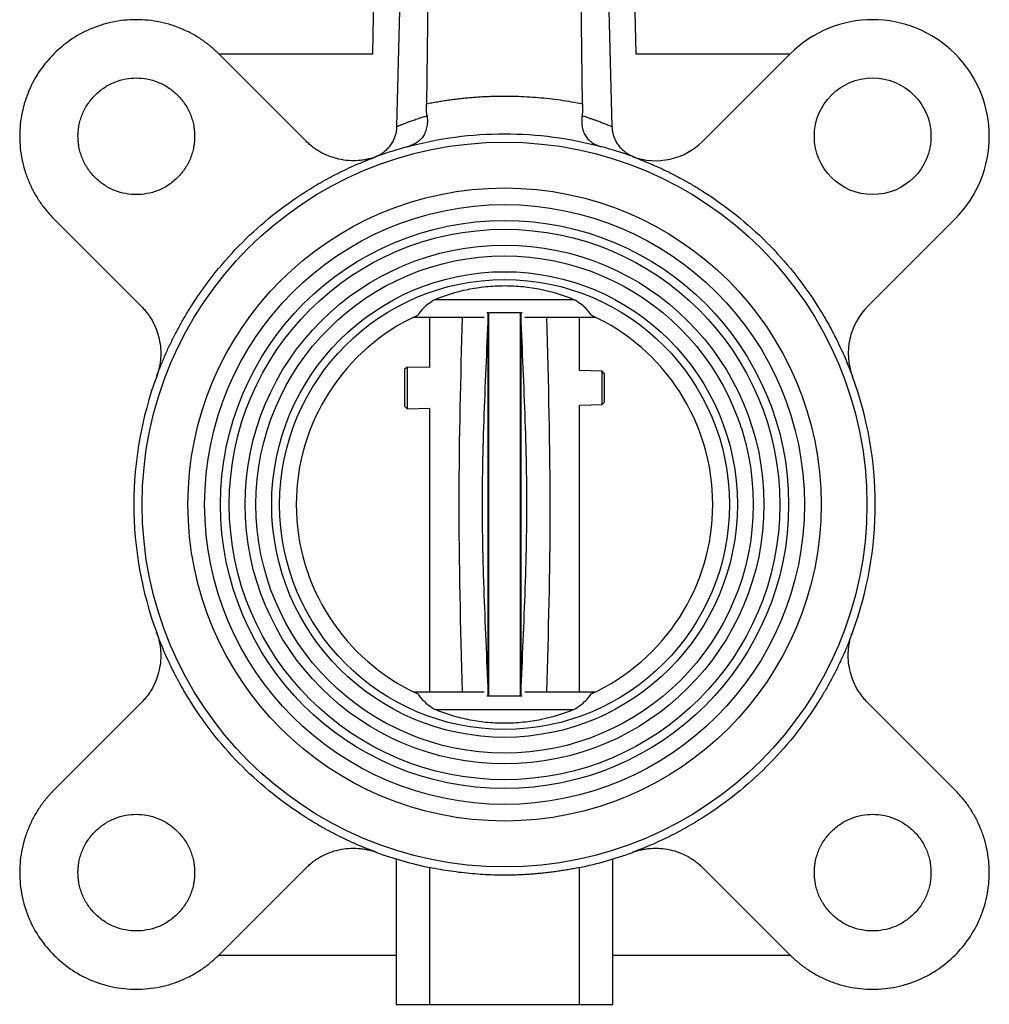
# Model space of a CAD drawing. Header units: millimetres. Extents: x 328 to 1048, y 21 to 717.
# Tile 1 of 22: x 328 to 444, y 159 to 278. Entities that reach past the tile are written whole.
import ezdxf

# ---------------------------------------------------------------- set-up
doc = ezdxf.new("R2010")
doc.units = ezdxf.units.MM

msp = doc.modelspace()

# ---------------------------------------------------------------- linework, layer by layer
at = {"color": 7, "linetype": 'Continuous', "lineweight": 25}
for p, q in [((377.54, 347.45), (376.34, 267.55)), ((395.09, 267.55), (393.9, 347.45)), ((374.75, 345.45), (372.77, 264.81)), ((398.65, 264.81), (396.43, 345.45)), ((369.9, 273.55), (371.32, 339.78)), ((399.87, 339.78), (401.49, 273.55)), ((361.91, 263.06), (351.42, 273.55)), ((351.42, 273.55), (369.9, 273.55)), ((401.49, 273.55), (420.01, 273.55)), ((420.01, 273.55), (409.52, 263.06)), ((331.62, 253.75), (342.11, 243.26)), ((429.32, 243.26), (439.81, 253.75)), ((377.38, 244.06), (394.05, 244.06)), ((383.72, 242.45), (383.59, 242.45)), ((383.72, 242.45), (383.72, 242.14)), ((383.8, 242.45), (383.8, 196.45)), ((387.63, 196.45), (387.63, 242.45)), ((387.72, 242.14), (387.72, 242.45)), ((387.84, 242.45), (387.72, 242.45)), ((374.82, 241.95), (375.16, 241.95)), ((375.16, 241.95), (383.27, 241.95)), ((376.72, 241.95), (376.72, 235.9)), ((388.16, 241.95), (396.28, 241.95)), ((394.72, 235.52), (394.72, 241.95)), ((396.28, 241.95), (396.61, 241.95)), ((374.02, 235.95), (373.72, 235.66)), ((373.72, 235.66), (373.72, 231.25)), ((376.72, 235.9), (374.02, 235.95)), ((374.02, 235.95), (374.02, 230.95)), ((397.42, 235.46), (394.72, 235.52)), ((397.72, 235.15), (397.42, 235.46)), ((397.42, 231.45), (397.42, 235.46)), ((397.72, 231.75), (397.72, 235.15)), ((397.42, 231.45), (397.72, 231.75)), ((373.72, 231.25), (374.02, 230.95)), ((374.02, 230.95), (376.72, 231.01)), ((376.72, 231.01), (376.72, 196.95)), ((394.72, 231.39), (397.42, 231.45)), ((394.72, 196.95), (394.72, 231.39)), ((374.82, 196.95), (375.16, 196.95)), ((375.16, 196.95), (383.27, 196.95)), ((383.72, 196.45), (383.59, 196.45)), ((383.72, 196.76), (383.72, 196.45)), ((387.72, 196.45), (387.72, 196.76)), ((387.84, 196.45), (387.72, 196.45)), ((388.16, 196.95), (396.28, 196.95)), ((396.28, 196.95), (396.61, 196.95)), ((342.11, 195.65), (331.62, 185.16)), ((439.81, 185.16), (429.32, 195.65)), ((377.38, 194.84), (394.05, 194.84)), ((372.72, 176.89), (372.72, 159.45)), ((398.72, 159.45), (398.72, 176.89)), ((351.42, 165.36), (361.91, 175.85)), ((376.72, 175.87), (376.72, 159.45)), ((394.72, 159.45), (394.72, 175.87)), ((409.52, 175.85), (420.01, 165.36)), ((351.42, 165.36), (372.72, 165.36)), ((398.72, 165.36), (420.01, 165.36)), ((372.72, 159.45), (376.72, 159.45)), ((376.72, 159.45), (394.72, 159.45)), ((394.72, 159.45), (398.72, 159.45))]:
    msp.add_line(p, q, dxfattribs=at)
for centre, radius in [((429.91, 263.65), 7), ((385.72, 219.45), 43.5), ((385.72, 219.45), 38), ((385.72, 219.45), 36), ((385.72, 219.45), 34.1), ((385.72, 219.45), 33.04), ((385.72, 219.45), 31.14), ((385.72, 219.45), 29.85), ((385.72, 219.45), 27.95), ((385.72, 219.45), 27)]:
    msp.add_circle(centre, radius, dxfattribs=at)
for centre, radius, start, end in [((429.91, 263.65), 14, 315, 135), ((385.72, 219.45), 44.5, 105.2126, 110.2255), ((385.72, 219.45), 44.5, 69.7745, 74.7864), ((403.87, 268.72), 8, 249.7745, 315), ((434.98, 237.6), 8, 135, 200.2255), ((385.72, 219.45), 25, 114.5306, 245.4694), ((385.72, 219.45), 25, 294.5306, 65.4694), ((385.72, 219.45), 44.5, 159.7745, 200.2255), ((385.72, 219.45), 44.5, 339.7745, 20.2255), ((385.72, 219.45), 44.5, 249.7745, 258.3316), ((385.72, 219.45), 44.5, 281.6684, 290.2255)]:
    msp.add_arc(centre, radius, start, end, dxfattribs=at)
for points, knots in [([(351.42, 273.55), (351.33, 273.63), (351.16, 273.8), (350.89, 274.05), (350.62, 274.29), (350.34, 274.53), (350.05, 274.75), (349.76, 274.97), (349.19, 275.38), (348.31, 275.92), (347.07, 276.52), (345.77, 277.01), (343.92, 277.5), (341.52, 277.75), (338.65, 277.45), (335.96, 276.6), (333.58, 275.28), (331.57, 273.6), (329.89, 271.59), (328.57, 269.21), (327.72, 266.52), (327.42, 263.65), (327.67, 261.25), (328.16, 259.4), (328.65, 258.1), (329.25, 256.86), (329.84, 255.91), (330.36, 255.19), (330.76, 254.69), (331.18, 254.21), (331.47, 253.9), (331.62, 253.75)], [0, 0, 0, 0, 0.008343, 0.016672, 0.024993, 0.033312, 0.041634, 0.049965, 0.058311, 0.089201, 0.120102, 0.15228, 0.18447, 0.250119, 0.315767, 0.380052, 0.441771, 0.500002, 0.558232, 0.619951, 0.684236, 0.749885, 0.815534, 0.847711, 0.879901, 0.910791, 0.941693, 0.956283, 0.970843, 0.985406, 1, 1, 1, 1]), ([(334.52, 263.65), (334.52, 263.73), (334.52, 263.9), (334.54, 264.16), (334.56, 264.41), (334.6, 264.67), (334.66, 265.06), (334.78, 265.58), (335.01, 266.24), (335.3, 266.87), (335.78, 267.7), (336.54, 268.63), (337.66, 269.54), (338.91, 270.19), (340.22, 270.57), (341.52, 270.69), (342.83, 270.57), (344.13, 270.19), (345.39, 269.54), (346.51, 268.63), (347.27, 267.7), (347.75, 266.87), (348.04, 266.24), (348.26, 265.59), (348.4, 265.01), (348.47, 264.5), (348.51, 264.07), (348.52, 263.79), (348.52, 263.65)], [0, 0, 0, 0, 0.0116737, 0.0233258, 0.034972, 0.046628, 0.0583094, 0.0891935, 0.1201015, 0.1522733, 0.1844691, 0.2501183, 0.3157676, 0.3800526, 0.4417717, 0.5000028, 0.5582339, 0.6199531, 0.6842381, 0.7498873, 0.8155366, 0.8477084, 0.8799042, 0.9107883, 0.9416963, 0.9611376, 0.980548, 1, 1, 1, 1]), ([(376.34, 267.55), (376.56, 267.6), (377, 267.68), (377.67, 267.8), (378.33, 267.91), (379, 268.01), (379.66, 268.1), (380.33, 268.18), (381, 268.25), (381.67, 268.31), (382.34, 268.37), (383.02, 268.41), (383.69, 268.44), (384.36, 268.46), (385.04, 268.48), (385.94, 268.49), (387.07, 268.47), (388.41, 268.41), (389.76, 268.32), (391.1, 268.19), (392.44, 268.02), (393.77, 267.81), (394.65, 267.64), (395.09, 267.55)], [0, 0, 0, 0, 0.035795, 0.071548, 0.107267, 0.142958, 0.178629, 0.214287, 0.249939, 0.285591, 0.321252, 0.356928, 0.392627, 0.428355, 0.464119, 0.499927, 0.571518, 0.642964, 0.714321, 0.785646, 0.856996, 0.928429, 1, 1, 1, 1]), ([(376.42, 266.12), (376.41, 266.19), (376.39, 266.32), (376.37, 266.52), (376.36, 266.73), (376.35, 266.93), (376.34, 267.14), (376.34, 267.35), (376.34, 267.48), (376.34, 267.55)], [0, 0, 0, 0, 0.142193, 0.284224, 0.426324, 0.568726, 0.711657, 0.855341, 1, 1, 1, 1]), ([(395.09, 267.55), (395.1, 267.47), (395.1, 267.31), (395.09, 267.07), (395.08, 266.83), (395.07, 266.59), (395.05, 266.35), (395.03, 266.2), (395.02, 266.12)], [0, 0, 0, 0, 0.168672, 0.336067, 0.502536, 0.668437, 0.834136, 1, 1, 1, 1]), ([(372.77, 264.81), (372.79, 264.82), (372.84, 264.84), (372.93, 264.88), (373.02, 264.92), (373.13, 264.96), (373.24, 265.01), (373.37, 265.06), (373.51, 265.11), (373.66, 265.17), (373.82, 265.24), (374, 265.3), (374.27, 265.4), (374.66, 265.55), (375.13, 265.71), (375.57, 265.86), (375.96, 265.98), (376.26, 266.07), (376.42, 266.12)], [0, 0, 0, 0, 0.0444844, 0.0896676, 0.1355505, 0.1821337, 0.2294176, 0.2774022, 0.3260878, 0.375474, 0.4255604, 0.4763466, 0.5278318, 0.6442247, 0.7711243, 0.8373128, 0.9136114, 1, 1, 1, 1]), ([(376.42, 266.12), (376.42, 266.07), (376.43, 265.96), (376.45, 265.8), (376.46, 265.63), (376.46, 265.42), (376.45, 265.14), (376.39, 264.72), (376.26, 264.22), (376.01, 263.69), (375.65, 263.24), (375.26, 262.92), (374.91, 262.72), (374.63, 262.59), (374.34, 262.48), (374.14, 262.42), (374.04, 262.39)], [0, 0, 0, 0, 0.03059, 0.06288, 0.096899, 0.13267, 0.186656, 0.264192, 0.394083, 0.520923, 0.645017, 0.766889, 0.825611, 0.884114, 0.940279, 1, 1, 1, 1]), ([(395.02, 266.12), (395.01, 266.07), (395, 265.97), (394.99, 265.81), (394.98, 265.65), (394.98, 265.45), (394.99, 265.19), (395.03, 264.79), (395.15, 264.3), (395.38, 263.77), (395.72, 263.31), (396.1, 262.97), (396.46, 262.75), (396.75, 262.61), (397.06, 262.49), (397.28, 262.43), (397.39, 262.39)], [0, 0, 0, 0, 0.029365, 0.059964, 0.091813, 0.124921, 0.178463, 0.24968, 0.374579, 0.499084, 0.624246, 0.749453, 0.811707, 0.873884, 0.935203, 1, 1, 1, 1]), ([(395.02, 266.12), (395.1, 266.1), (395.27, 266.05), (395.5, 265.97), (395.72, 265.9), (395.92, 265.83), (396.1, 265.77), (396.27, 265.71), (396.59, 265.61), (397, 265.46), (397.45, 265.29), (397.8, 265.15), (398.07, 265.04), (398.31, 264.95), (398.5, 264.87), (398.6, 264.83), (398.65, 264.81)], [0, 0, 0, 0, 0.04589, 0.089779, 0.131666, 0.171547, 0.20942, 0.245284, 0.279136, 0.413525, 0.538222, 0.635412, 0.730186, 0.822541, 0.912477, 1, 1, 1, 1]), ([(372.77, 264.81), (372.77, 264.75), (372.76, 264.62), (372.74, 264.42), (372.71, 264.23), (372.68, 264.04), (372.63, 263.85), (372.53, 263.54), (372.36, 263.11), (372.05, 262.6), (371.68, 262.14), (371.29, 261.79), (370.92, 261.52), (370.58, 261.32), (370.33, 261.22), (370.21, 261.17)], [0, 0, 0, 0, 0.041667, 0.08302, 0.124158, 0.165181, 0.20619, 0.247285, 0.37329, 0.498933, 0.623447, 0.749223, 0.83272, 0.916046, 1, 1, 1, 1]), ([(401.21, 261.17), (401.15, 261.2), (401.02, 261.25), (400.85, 261.33), (400.67, 261.43), (400.51, 261.53), (400.34, 261.64), (400.08, 261.84), (399.74, 262.15), (399.37, 262.6), (399.06, 263.11), (398.86, 263.6), (398.74, 264.04), (398.67, 264.42), (398.66, 264.68), (398.65, 264.81)], [0, 0, 0, 0, 0.042093, 0.083945, 0.125656, 0.167324, 0.209048, 0.250928, 0.376562, 0.501164, 0.626688, 0.752813, 0.834847, 0.916976, 1, 1, 1, 1]), ([(348.52, 263.65), (348.52, 263.56), (348.52, 263.39), (348.5, 263.14), (348.48, 262.88), (348.45, 262.63), (348.38, 262.23), (348.26, 261.71), (348.04, 261.06), (347.75, 260.42), (347.27, 259.6), (346.51, 258.66), (345.39, 257.75), (344.13, 257.1), (342.83, 256.73), (341.52, 256.61), (340.22, 256.73), (338.91, 257.1), (337.66, 257.75), (336.54, 258.66), (335.78, 259.6), (335.3, 260.42), (335.01, 261.06), (334.78, 261.71), (334.65, 262.29), (334.57, 262.8), (334.53, 263.22), (334.52, 263.51), (334.52, 263.65)], [0, 0, 0, 0, 0.011674, 0.023326, 0.034972, 0.046628, 0.058309, 0.089193, 0.120101, 0.152273, 0.184469, 0.250118, 0.315768, 0.380053, 0.441772, 0.500003, 0.558234, 0.619953, 0.684238, 0.749887, 0.815537, 0.847708, 0.879904, 0.910788, 0.941696, 0.961138, 0.980548, 1, 1, 1, 1]), ([(374.04, 262.39), (377.84, 263.43), (381.78, 263.95), (389.65, 263.95), (393.59, 263.43), (397.39, 262.39)], [0, 0, 0, 0, 0.5, 0.5, 1, 1, 1, 1]), ([(370.33, 261.21), (370.24, 261.18), (370.07, 261.12), (369.8, 261.03), (369.53, 260.96), (369.26, 260.9), (368.99, 260.84), (368.72, 260.8), (368.44, 260.76), (367.87, 260.71), (367, 260.71), (365.84, 260.88), (364.73, 261.21), (363.85, 261.61), (363.2, 262), (362.75, 262.32), (362.31, 262.67), (362.04, 262.93), (361.91, 263.06)], [0, 0, 0, 0, 0.030742, 0.061375, 0.091934, 0.122458, 0.152984, 0.183549, 0.21419, 0.244946, 0.372453, 0.500018, 0.627526, 0.755091, 0.816457, 0.877531, 0.938612, 1, 1, 1, 1]), ([(343.96, 234.84), (344.04, 235.05), (344.2, 235.48), (344.45, 236.11), (344.71, 236.74), (344.98, 237.36), (345.25, 237.98), (345.54, 238.59), (345.84, 239.2), (346.14, 239.81), (346.46, 240.41), (346.78, 241), (347.11, 241.6), (347.46, 242.18), (347.81, 242.76), (348.91, 244.52), (350.93, 247.35), (354.19, 250.98), (357.82, 254.24), (360.78, 256.36), (362.84, 257.63), (363.87, 258.23), (364.91, 258.8), (365.96, 259.34), (367.04, 259.85), (368.12, 260.33), (369.22, 260.79), (369.96, 261.07), (370.33, 261.21)], [0, 0, 0, 0, 0.017703, 0.035382, 0.05304, 0.070682, 0.088311, 0.105932, 0.12355, 0.141167, 0.158789, 0.176419, 0.194062, 0.211721, 0.229402, 0.247106, 0.373548, 0.500002, 0.626444, 0.752898, 0.783862, 0.81476, 0.845614, 0.876446, 0.907278, 0.938134, 0.969033, 1, 1, 1, 1]), ([(401.1, 261.21), (401.31, 261.13), (401.74, 260.97), (402.37, 260.72), (403, 260.46), (403.62, 260.19), (404.24, 259.92), (404.86, 259.63), (405.47, 259.33), (406.07, 259.03), (406.67, 258.71), (407.27, 258.39), (407.86, 258.06), (408.45, 257.71), (409.03, 257.36), (410.79, 256.26), (413.62, 254.24), (417.24, 250.98), (420.5, 247.35), (422.62, 244.39), (423.89, 242.33), (424.49, 241.3), (425.06, 240.26), (425.6, 239.2), (426.11, 238.13), (426.6, 237.05), (427.05, 235.95), (427.33, 235.21), (427.47, 234.84)], [0, 0, 0, 0, 0.017703, 0.035382, 0.05304, 0.070682, 0.088311, 0.105932, 0.12355, 0.141167, 0.158789, 0.176419, 0.194062, 0.211721, 0.229402, 0.247106, 0.373548, 0.500002, 0.626444, 0.752898, 0.783862, 0.81476, 0.845614, 0.876446, 0.907278, 0.938134, 0.969033, 1, 1, 1, 1]), ([(401.21, 261.17), (401.19, 261.18), (401.16, 261.19), (401.12, 261.2), (401.1, 261.21)], [0, 0, 0, 0, 0.4924106, 1, 1, 1, 1]), ([(377.38, 244.06), (378.59, 244.57), (379.89, 244.98), (381.66, 245.35), (382.03, 245.41), (382.75, 245.52), (383.11, 245.57), (384.21, 245.68), (384.95, 245.72), (386.08, 245.72), (386.46, 245.71), (387.21, 245.67), (387.58, 245.64), (388.68, 245.53), (389.4, 245.42), (390.46, 245.2), (390.81, 245.12), (391.5, 244.95), (391.83, 244.85), (392.82, 244.55), (393.45, 244.32), (394.05, 244.06)], [0, 0, 0, 0, 0.25, 0.25, 0.3125, 0.3125, 0.375, 0.375, 0.5, 0.5, 0.5625, 0.5625, 0.625, 0.625, 0.75, 0.75, 0.8125, 0.8125, 0.875, 0.875, 1, 1, 1, 1]), ([(377.38, 244.06), (376.8, 243.7), (376.35, 243.36), (375.68, 242.72), (375.45, 242.44), (375.34, 242.2)], [0, 0, 0, 0, 0.5, 0.5, 1, 1, 1, 1]), ([(396.1, 242.2), (395.99, 242.44), (395.76, 242.72), (395.08, 243.36), (394.63, 243.7), (394.05, 244.06)], [0, 0, 0, 0, 0.5, 0.5, 1, 1, 1, 1]), ([(342.11, 243.26), (342.18, 243.19), (342.31, 243.06), (342.49, 242.85), (342.67, 242.64), (342.84, 242.42), (343.01, 242.2), (343.16, 241.97), (343.31, 241.73), (343.6, 241.23), (343.96, 240.44), (344.29, 239.33), (344.46, 238.17), (344.46, 237.21), (344.38, 236.45), (344.28, 235.91), (344.14, 235.37), (344.02, 235.01), (343.96, 234.84)], [0, 0, 0, 0, 0.030742, 0.061375, 0.091934, 0.122458, 0.152984, 0.183549, 0.21419, 0.244946, 0.372453, 0.500018, 0.627526, 0.755091, 0.816457, 0.877531, 0.938612, 1, 1, 1, 1]), ([(387.63, 242.45), (387.35, 242.45), (386.93, 242.45), (386.25, 242.45), (385.72, 242.45), (385.19, 242.45), (384.51, 242.45), (384.08, 242.45), (383.8, 242.45)], [0, 0, 0, 0, 0.249247, 0.376459, 0.500279, 0.623859, 0.751094, 1, 1, 1, 1]), ([(383.72, 241.36), (383.62, 239.26), (383.43, 235.04), (383.19, 228.77), (383.02, 222.54), (383.02, 216.37), (383.19, 210.14), (383.43, 203.87), (383.62, 199.65), (383.72, 197.54)], [0, 0, 0, 0, 0.144366, 0.288909, 0.429371, 0.57063, 0.711092, 0.855635, 1, 1, 1, 1]), ([(387.72, 197.54), (387.81, 199.65), (388, 203.87), (388.25, 210.14), (388.41, 216.37), (388.41, 222.54), (388.25, 228.77), (388, 235.04), (387.81, 239.26), (387.72, 241.36)], [0, 0, 0, 0, 0.144366, 0.288909, 0.429371, 0.57063, 0.711092, 0.855635, 1, 1, 1, 1]), ([(343.96, 204.07), (343.99, 203.98), (344.05, 203.81), (344.14, 203.54), (344.21, 203.27), (344.27, 203), (344.33, 202.73), (344.37, 202.45), (344.41, 202.18), (344.46, 201.6), (344.46, 200.73), (344.29, 199.58), (343.96, 198.46), (343.56, 197.59), (343.17, 196.94), (342.85, 196.48), (342.5, 196.05), (342.24, 195.78), (342.11, 195.65)], [0, 0, 0, 0, 0.030742, 0.061375, 0.091934, 0.122458, 0.152984, 0.183549, 0.21419, 0.244946, 0.372453, 0.500018, 0.627526, 0.755091, 0.816457, 0.877531, 0.938612, 1, 1, 1, 1]), ([(370.33, 177.7), (370.12, 177.78), (369.69, 177.94), (369.06, 178.19), (368.43, 178.44), (367.81, 178.71), (367.19, 178.99), (366.58, 179.28), (365.97, 179.57), (365.36, 179.88), (364.76, 180.19), (364.17, 180.52), (363.57, 180.85), (362.99, 181.19), (362.4, 181.55), (360.65, 182.65), (357.82, 184.67), (354.19, 187.92), (350.93, 191.55), (348.81, 194.52), (347.54, 196.58), (346.94, 197.6), (346.37, 198.65), (345.83, 199.7), (345.32, 200.77), (344.84, 201.86), (344.38, 202.96), (344.1, 203.7), (343.96, 204.07)], [0, 0, 0, 0, 0.017703, 0.035382, 0.05304, 0.070682, 0.088311, 0.105932, 0.12355, 0.141167, 0.158789, 0.176419, 0.194062, 0.211721, 0.229402, 0.247106, 0.373548, 0.500002, 0.626444, 0.752898, 0.783862, 0.81476, 0.845614, 0.876446, 0.907278, 0.938134, 0.969033, 1, 1, 1, 1]), ([(427.47, 204.07), (427.39, 203.86), (427.23, 203.43), (426.98, 202.8), (426.73, 202.17), (426.46, 201.55), (426.18, 200.93), (425.89, 200.31), (425.6, 199.7), (425.29, 199.1), (424.98, 198.5), (424.65, 197.9), (424.32, 197.31), (423.98, 196.72), (423.62, 196.14), (422.52, 194.38), (420.5, 191.55), (417.24, 187.93), (413.62, 184.67), (410.65, 182.55), (408.59, 181.28), (407.57, 180.68), (406.52, 180.11), (405.47, 179.57), (404.4, 179.06), (403.31, 178.57), (402.21, 178.12), (401.47, 177.84), (401.1, 177.7)], [0, 0, 0, 0, 0.017703, 0.035382, 0.05304, 0.070682, 0.088311, 0.105932, 0.12355, 0.141167, 0.158789, 0.176419, 0.194062, 0.211721, 0.229402, 0.247106, 0.373548, 0.500002, 0.626444, 0.752898, 0.783862, 0.81476, 0.845614, 0.876446, 0.907278, 0.938134, 0.969033, 1, 1, 1, 1]), ([(429.32, 195.65), (429.26, 195.71), (429.13, 195.85), (428.94, 196.05), (428.76, 196.27), (428.59, 196.49), (428.43, 196.71), (428.27, 196.94), (428.12, 197.18), (427.84, 197.67), (427.47, 198.46), (427.14, 199.58), (426.97, 200.73), (426.97, 201.7), (427.06, 202.45), (427.15, 203), (427.29, 203.54), (427.41, 203.89), (427.47, 204.07)], [0, 0, 0, 0, 0.030742, 0.061375, 0.091934, 0.122458, 0.152984, 0.183549, 0.21419, 0.244946, 0.372453, 0.500018, 0.627526, 0.755091, 0.816457, 0.877531, 0.938612, 1, 1, 1, 1]), ([(375.34, 196.71), (375.45, 196.47), (375.68, 196.18), (376.35, 195.55), (376.8, 195.2), (377.38, 194.84)], [0, 0, 0, 0, 0.5, 0.5, 1, 1, 1, 1]), ([(387.63, 196.45), (387.35, 196.45), (386.93, 196.45), (386.25, 196.45), (385.72, 196.45), (385.19, 196.45), (384.51, 196.45), (384.08, 196.45), (383.8, 196.45)], [0, 0, 0, 0, 0.248983, 0.376085, 0.499789, 0.623485, 0.750832, 1, 1, 1, 1]), ([(394.05, 194.84), (394.63, 195.2), (395.08, 195.55), (395.76, 196.18), (395.99, 196.47), (396.1, 196.71)], [0, 0, 0, 0, 0.5, 0.5, 1, 1, 1, 1]), ([(394.05, 194.84), (392.85, 194.34), (391.54, 193.93), (389.77, 193.56), (389.41, 193.5), (388.68, 193.39), (388.32, 193.34), (387.22, 193.23), (386.48, 193.19), (385.35, 193.19), (384.98, 193.2), (384.23, 193.23), (383.86, 193.26), (382.75, 193.38), (382.03, 193.49), (380.97, 193.7), (380.62, 193.79), (379.93, 193.96), (379.6, 194.06), (378.61, 194.36), (377.98, 194.59), (377.38, 194.84)], [0, 0, 0, 0, 0.25, 0.25, 0.3125, 0.3125, 0.375, 0.375, 0.5, 0.5, 0.5625, 0.5625, 0.625, 0.625, 0.75, 0.75, 0.8125, 0.8125, 0.875, 0.875, 1, 1, 1, 1]), ([(331.62, 185.16), (331.54, 185.07), (331.37, 184.9), (331.12, 184.63), (330.88, 184.35), (330.64, 184.07), (330.42, 183.79), (330.2, 183.49), (329.79, 182.92), (329.25, 182.05), (328.65, 180.81), (328.16, 179.5), (327.67, 177.66), (327.42, 175.26), (327.72, 172.39), (328.57, 169.7), (329.89, 167.32), (331.57, 165.3), (333.58, 163.63), (335.96, 162.31), (338.65, 161.46), (341.52, 161.16), (343.92, 161.41), (345.77, 161.89), (347.07, 162.38), (348.31, 162.99), (349.26, 163.58), (349.98, 164.09), (350.48, 164.49), (350.96, 164.91), (351.27, 165.21), (351.42, 165.36)], [0, 0, 0, 0, 0.008343, 0.016672, 0.024993, 0.033312, 0.041634, 0.049965, 0.058311, 0.089201, 0.120102, 0.15228, 0.18447, 0.250119, 0.315767, 0.380052, 0.441771, 0.500002, 0.558232, 0.619951, 0.684236, 0.749885, 0.815534, 0.847711, 0.879901, 0.910791, 0.941693, 0.956283, 0.970843, 0.985406, 1, 1, 1, 1]), ([(420.01, 165.36), (420.1, 165.27), (420.27, 165.1), (420.54, 164.85), (420.82, 164.61), (421.1, 164.38), (421.38, 164.15), (421.68, 163.93), (422.25, 163.53), (423.12, 162.99), (424.36, 162.38), (425.67, 161.89), (427.51, 161.41), (429.91, 161.16), (432.78, 161.46), (435.47, 162.31), (437.85, 163.63), (439.87, 165.3), (441.54, 167.32), (442.86, 169.7), (443.71, 172.39), (444.01, 175.26), (443.76, 177.66), (443.28, 179.5), (442.79, 180.81), (442.18, 182.05), (441.59, 183), (441.08, 183.71), (440.68, 184.22), (440.26, 184.7), (439.96, 185.01), (439.81, 185.16)], [0, 0, 0, 0, 0.008343, 0.016672, 0.024993, 0.033312, 0.041634, 0.049965, 0.058311, 0.089201, 0.120102, 0.15228, 0.18447, 0.250119, 0.315767, 0.380052, 0.441771, 0.500002, 0.558232, 0.619951, 0.684236, 0.749885, 0.815534, 0.847711, 0.879901, 0.910791, 0.941693, 0.956283, 0.970843, 0.985406, 1, 1, 1, 1]), ([(334.52, 175.26), (334.52, 175.34), (334.52, 175.52), (334.54, 175.77), (334.56, 176.03), (334.6, 176.28), (334.66, 176.67), (334.78, 177.2), (335.01, 177.85), (335.3, 178.48), (335.78, 179.31), (336.54, 180.24), (337.66, 181.15), (338.91, 181.8), (340.22, 182.18), (341.52, 182.3), (342.83, 182.18), (344.13, 181.8), (345.39, 181.15), (346.51, 180.24), (347.27, 179.31), (347.75, 178.48), (348.04, 177.85), (348.26, 177.2), (348.4, 176.62), (348.47, 176.11), (348.51, 175.69), (348.52, 175.4), (348.52, 175.26)], [0, 0, 0, 0, 0.011674, 0.023326, 0.034972, 0.046628, 0.058309, 0.089193, 0.120101, 0.152273, 0.184469, 0.250118, 0.315768, 0.380053, 0.441772, 0.500003, 0.558234, 0.619953, 0.684238, 0.749887, 0.815537, 0.847708, 0.879904, 0.910788, 0.941696, 0.961138, 0.980548, 1, 1, 1, 1]), ([(422.91, 175.26), (422.91, 175.34), (422.91, 175.52), (422.93, 175.77), (422.95, 176.03), (422.98, 176.28), (423.05, 176.67), (423.17, 177.2), (423.39, 177.85), (423.68, 178.48), (424.17, 179.31), (424.93, 180.24), (426.04, 181.15), (427.3, 181.8), (428.6, 182.18), (429.91, 182.3), (431.22, 182.18), (432.52, 181.8), (433.78, 181.15), (434.9, 180.24), (435.66, 179.31), (436.14, 178.48), (436.43, 177.85), (436.65, 177.2), (436.79, 176.62), (436.86, 176.11), (436.9, 175.69), (436.91, 175.4), (436.91, 175.26)], [0, 0, 0, 0, 0.011674, 0.023326, 0.034972, 0.046628, 0.058309, 0.089193, 0.120101, 0.152273, 0.184469, 0.250118, 0.315768, 0.380053, 0.441772, 0.500003, 0.558234, 0.619953, 0.684238, 0.749887, 0.815537, 0.847708, 0.879904, 0.910788, 0.941696, 0.961138, 0.980548, 1, 1, 1, 1]), ([(361.91, 175.85), (361.98, 175.91), (362.11, 176.04), (362.32, 176.23), (362.53, 176.41), (362.75, 176.58), (362.97, 176.74), (363.2, 176.9), (363.44, 177.05), (363.94, 177.33), (364.73, 177.7), (365.84, 178.03), (367, 178.2), (367.96, 178.2), (368.72, 178.11), (369.26, 178.02), (369.8, 177.88), (370.16, 177.76), (370.33, 177.7)], [0, 0, 0, 0, 0.030742, 0.061375, 0.091934, 0.122458, 0.152984, 0.183549, 0.21419, 0.244946, 0.372453, 0.500018, 0.627526, 0.755091, 0.816457, 0.877531, 0.938612, 1, 1, 1, 1]), ([(401.1, 177.7), (401.19, 177.73), (401.36, 177.79), (401.63, 177.87), (401.9, 177.95), (402.17, 178.01), (402.44, 178.06), (402.72, 178.11), (402.99, 178.14), (403.56, 178.2), (404.44, 178.2), (405.59, 178.03), (406.71, 177.7), (407.58, 177.29), (408.23, 176.9), (408.69, 176.58), (409.12, 176.23), (409.39, 175.98), (409.52, 175.85)], [0, 0, 0, 0, 0.030742, 0.061375, 0.091934, 0.122458, 0.152984, 0.183549, 0.21419, 0.244946, 0.372453, 0.500018, 0.627526, 0.755091, 0.816457, 0.877531, 0.938612, 1, 1, 1, 1]), ([(348.52, 175.26), (348.52, 175.17), (348.52, 175), (348.5, 174.75), (348.48, 174.49), (348.45, 174.24), (348.38, 173.85), (348.26, 173.32), (348.04, 172.67), (347.75, 172.03), (347.27, 171.21), (346.51, 170.27), (345.39, 169.36), (344.13, 168.71), (342.83, 168.34), (341.52, 168.22), (340.22, 168.34), (338.91, 168.71), (337.66, 169.36), (336.54, 170.27), (335.78, 171.21), (335.3, 172.03), (335.01, 172.67), (334.78, 173.32), (334.65, 173.9), (334.57, 174.41), (334.53, 174.83), (334.52, 175.12), (334.52, 175.26)], [0, 0, 0, 0, 0.011674, 0.023326, 0.034972, 0.046628, 0.058309, 0.089193, 0.120101, 0.152273, 0.184469, 0.250118, 0.315768, 0.380053, 0.441772, 0.500003, 0.558234, 0.619953, 0.684238, 0.749887, 0.815537, 0.847708, 0.879904, 0.910788, 0.941696, 0.961138, 0.980548, 1, 1, 1, 1]), ([(394.72, 175.87), (394.49, 175.83), (394.03, 175.73), (393.34, 175.61), (392.66, 175.5), (391.97, 175.39), (391.28, 175.3), (390.59, 175.22), (389.89, 175.15), (389.2, 175.09), (388.51, 175.04), (387.81, 175), (387.11, 174.97), (386.42, 174.96), (385.52, 174.95), (384.42, 174.97), (383.13, 175.02), (381.84, 175.12), (380.55, 175.25), (379.27, 175.42), (377.99, 175.62), (377.14, 175.79), (376.72, 175.87)], [0, 0, 0, 0, 0.038564, 0.077076, 0.115546, 0.153984, 0.192398, 0.230798, 0.269193, 0.307594, 0.34601, 0.384449, 0.422922, 0.461438, 0.500006, 0.571582, 0.643007, 0.714343, 0.785649, 0.856987, 0.928417, 1, 1, 1, 1]), ([(436.91, 175.26), (436.91, 175.17), (436.91, 175), (436.89, 174.75), (436.87, 174.49), (436.84, 174.24), (436.77, 173.85), (436.65, 173.32), (436.43, 172.67), (436.14, 172.03), (435.66, 171.21), (434.9, 170.27), (433.78, 169.36), (432.52, 168.71), (431.22, 168.34), (429.91, 168.22), (428.6, 168.34), (427.3, 168.71), (426.04, 169.36), (424.93, 170.27), (424.17, 171.21), (423.68, 172.03), (423.39, 172.67), (423.17, 173.32), (423.04, 173.9), (422.96, 174.41), (422.92, 174.83), (422.91, 175.12), (422.91, 175.26)], [0, 0, 0, 0, 0.0116737, 0.0233258, 0.034972, 0.046628, 0.0583094, 0.0891935, 0.1201015, 0.1522733, 0.1844691, 0.2501183, 0.3157676, 0.3800526, 0.4417717, 0.5000028, 0.5582339, 0.6199531, 0.6842381, 0.7498873, 0.8155366, 0.8477084, 0.8799042, 0.9107883, 0.9416963, 0.9611376, 0.980548, 1, 1, 1, 1])]:
    msp.add_open_spline(points, degree=3, knots=knots, dxfattribs=at)
at = {"color": 8, "linetype": 'Continuous', "lineweight": 25}
for points, knots in [([(380.67, 196.95), (380.47, 204.68), (380.07, 219.68), (380.48, 234.68), (380.67, 241.95)], [0, 0, 0, 0, 0.5149893, 1, 1, 1, 1]), ([(390.76, 241.95), (390.97, 234.14), (391.36, 219.14), (390.96, 204.14), (390.76, 196.95)], [0, 0, 0, 0, 0.521163, 1, 1, 1, 1])]:
    msp.add_open_spline(points, degree=3, knots=knots, dxfattribs=at)
at = {"color": 7, "linetype": 'Continuous', "lineweight": 25}
for points in [[(383.72, 242.14), (383.72, 241.55), (383.72, 240.36), (383.72, 238.09), (383.72, 235.53), (383.72, 232.67), (383.72, 229.57), (383.72, 226.3), (383.72, 222.91), (383.72, 219.45), (383.72, 216), (383.72, 212.61), (383.72, 209.33), (383.72, 206.24), (383.72, 203.38), (383.72, 200.81), (383.72, 198.55), (383.72, 197.36), (383.72, 196.76)], [(387.72, 196.76), (387.72, 197.36), (387.72, 198.55), (387.72, 200.81), (387.72, 203.38), (387.72, 206.24), (387.72, 209.33), (387.72, 212.61), (387.72, 216), (387.72, 219.45), (387.72, 222.91), (387.72, 226.3), (387.72, 229.57), (387.72, 232.67), (387.72, 235.53), (387.72, 238.09), (387.72, 240.36), (387.72, 241.55), (387.72, 242.14)], [(396.28, 241.95), (396.34, 241.98), (396.4, 242), (396.46, 242.03)], [(375.16, 196.95), (375.1, 196.93), (375.04, 196.9), (374.98, 196.88)]]:
    msp.add_open_spline(points, degree=3, dxfattribs=at)

doc.saveas('drawing.dxf')
